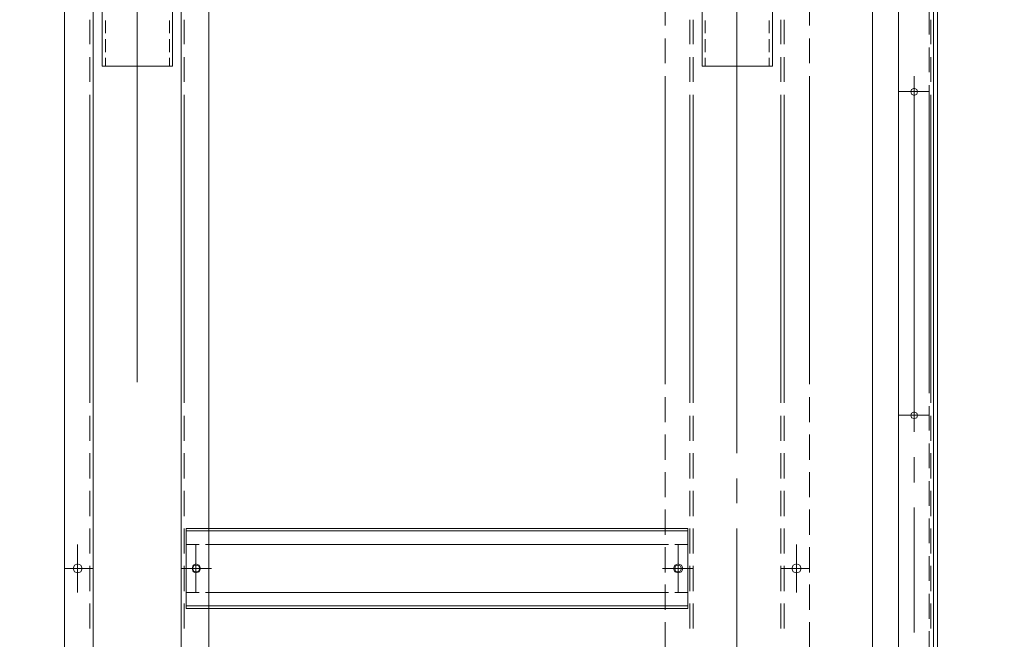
# Model space of a CAD drawing. Header units: millimetres. Extents: x -1469 to 52323, y -1368 to 13830.
# Tile 35 of 85: x 15044 to 15490, y 4770 to 5051. Entities that reach past the tile are written whole.
import ezdxf

# ---------------------------------------------------------------- set-up
doc = ezdxf.new("R2010")
doc.units = ezdxf.units.MM
doc.layers.add('A-CEILING-01', color=7, linetype='Continuous', lineweight=5, true_color=0xd56ca8)
doc.layers.add('A-CEILING-05', color=7, linetype='Continuous', lineweight=5, true_color=0x139b48)
doc.layers.add('ACMV-EQP-CHW', color=30, linetype='Continuous', true_color=0xff7f00)
doc.layers.add('RCP LAYOUT', color=9, linetype='Continuous', true_color=0x808080)

# ---------------------------------------------------------------- blocks, each defined once
blk = doc.blocks.new('A$C256bf26b')
at = {"layer": 'A-CEILING-01', "true_color": 0x808080}
h = blk.add_hatch(dxfattribs=at)
h.set_pattern_fill('ANSI37', color=8, scale=2000)
h.set_pattern_definition([(45, (0, 0), (-176.7767, 176.7767), []), (135, (0, 0), (-176.7767, -176.7767), [])])
edge = h.paths.add_edge_path()
edge.add_line((17350, 13380), (12020, 13380))
edge.add_line((12020, 13380), (12020, 13280))
edge.add_line((12020, 13280), (11820, 13280))
edge.add_line((11820, 13280), (11820, 13380))
edge.add_line((11820, 13380), (6090, 13380))
edge.add_line((6090, 13380), (6090, 13280))
edge.add_line((6090, 13280), (5890, 13280))
edge.add_line((5890, 13280), (5890, 13380))
edge.add_line((5890, 13380), (350, 13380))
edge.add_line((350, 13380), (200, 13380))
edge.add_line((200, 13380), (200, 4520))
edge.add_line((200, 4520), (650, 4520))
edge.add_line((650, 4520), (650, 4220))
edge.add_line((650, 4220), (200, 4220))
edge.add_line((200, 4220), (200, 3270))
edge.add_line((200, 3270), (3945, 3270))
edge.add_line((3945, 3270), (3945, 3920))
edge.add_line((3945, 3920), (6135, 3920))
edge.add_line((6135, 3920), (6135, 3270))
edge.add_line((6135, 3270), (9805, 3270))
edge.add_line((9805, 3270), (9805, 3070))
edge.add_line((9805, 3070), (10125.7, 3070))
edge.add_line((10125.7, 3070), (10125.7, 3423))
edge.add_line((10125.7, 3423), (11242.06, 4539.36))
edge.add_line((11242.06, 4539.36), (10770.13, 5011.3))
edge.add_line((10770.13, 5011.3), (11904.42, 6145.58))
edge.add_line((11904.42, 6145.58), (14298.83, 8540))
edge.add_line((14298.83, 8540), (14450, 8540))
edge.add_line((14450, 8540), (14450, 9620))
edge.add_line((14450, 9620), (14450, 12330))
edge.add_arc((15200, 12330), 750, 90, 180, ccw=False)
edge.add_line((15200, 13080), (17350, 13080))
edge.add_line((17350, 13080), (17350, 13380))
h.paths.add_polyline_path([(5890.13, 11294.23), (6090.12, 11294.23), (6090.12, 11094.22), (5890.13, 11094.22)], flags=16)
h.paths.add_polyline_path([(5890.13, 9330), (6090.12, 9330), (6090.12, 9129.99), (5890.13, 9129.99)], flags=16)
h.paths.add_polyline_path([(5890, 8418.41), (6090, 8418.41), (6090, 8218.41), (5890, 8218.41)], flags=16)
h.paths.add_polyline_path([(5890, 6030), (6090, 6030), (6090, 5829.99), (5890, 5829.99)], flags=16)
h.paths.add_polyline_path([(11820, 8418.41), (12020, 8418.41), (12020, 8218.41), (11820, 8218.41)], flags=16)
h.paths.add_polyline_path([(11820, 9330), (12020, 9330), (12020, 9129.99), (11820, 9129.99)], flags=16)
h.paths.add_polyline_path([(11820.13, 11294.23), (12020.12, 11294.23), (12020.12, 11094.22), (11820.13, 11094.22)], flags=16)
at = {"layer": 'A-CEILING-05', "true_color": 0x808080}
h = blk.add_hatch(dxfattribs=at)
h.set_pattern_fill('_USER', color=8, scale=600, double=1, pattern_type=0)
h.set_pattern_definition([(0, (17230, 9520), (0, 600), []), (90, (17230, 9520), (-600, 4e-14), [])])
h.paths.add_polyline_path([(15490.92, 3520), (14590, 3520), (14590, 9520), (17230, 9520), (17230, 3520), (16390.92, 3520)])
blk = doc.blocks.new('AHU-7.5TR-CARRIER')
at = {"layer": 'ACMV-EQP-CHW', "lineweight": 15}
for points in [[(-717.74, -237.83), (675.96, -237.83), (675.96, 0)], [(-718.91, -222.03), (704.92, -222.03), (704.92, -38.61)], [(-717.74, -220.27), (678.59, -220.27)], [(154.02, -224.08), (142.6, -224.08)], [(170.98, -224.08), (159.86, -224.08)], [(316.14, -224.08), (176.84, -224.08)], [(179.76, -237.83), (179.76, -224.08)], [(333.1, -224.08), (321.99, -224.08)], [(326.09, -237.83), (326.09, -224.08)], [(350.07, -224.08), (338.96, -224.08)], [(367.03, -224.08), (355.92, -224.08)], [(384, -224.08), (372.89, -224.08)], [(400.97, -224.08), (389.85, -224.08)], [(418.23, -224.08), (406.82, -224.08)], [(435.2, -224.08), (423.79, -224.08)], [(172.74, -230.81), (333.68, -230.81)], [(345.1, -230.81), (356.51, -230.81)], [(367.92, -230.81), (424.37, -230.81)], [(149.92, -278.2), (138.8, -278.2)], [(166.89, -278.2), (155.77, -278.2)], [(312.04, -278.2), (172.74, -278.2)], [(329.3, -278.2), (317.89, -278.2)], [(346.27, -278.2), (334.86, -278.2)], [(363.23, -278.2), (351.82, -278.2)], [(380.2, -278.2), (368.79, -278.2)], [(397.17, -278.2), (385.77, -278.2)], [(395.41, -278.2), (395.41, -291.07)], [(414.14, -278.2), (402.73, -278.2)], [(431.1, -278.2), (419.7, -278.2)], [(406.24, -284.05), (384.6, -284.05)], [(158.4, -289.61), (147.29, -289.61)], [(158.4, -291.07), (147.29, -291.07)], [(175.37, -289.61), (164.25, -289.61)], [(175.37, -291.07), (164.25, -291.07)], [(320.52, -289.61), (181.22, -289.61)], [(320.52, -291.07), (181.22, -291.07)], [(337.78, -289.61), (326.37, -289.61)], [(337.78, -291.07), (326.37, -291.07)], [(354.75, -289.61), (343.34, -289.61)], [(354.75, -291.07), (343.34, -291.07)], [(371.72, -289.61), (360.3, -289.61)], [(371.72, -291.07), (360.3, -291.07)], [(388.68, -289.61), (377.28, -289.61)], [(388.68, -291.07), (377.28, -291.07)], [(405.66, -289.61), (394.25, -289.61)], [(405.66, -291.07), (394.25, -291.07)], [(422.62, -289.61), (411.21, -289.61)], [(422.62, -291.07), (411.21, -291.07)], [(114.23, -326.77), (168.35, -326.77), (168.35, -294.88), (114.23, -294.88)], [(153.43, -296.34), (147.58, -296.34)], [(161.92, -296.34), (156.06, -296.34)], [(168.35, -296.34), (164.54, -296.34)], [(311.16, -310.97), (122.42, -310.97)], [(343.34, -310.97), (158.4, -310.97)], [(365.87, -310.97), (354.74, -310.97)], [(433.73, -310.97), (377.28, -310.97)], [(147.58, -325.29), (153.43, -325.29)], [(156.06, -325.29), (161.92, -325.29)], [(164.54, -325.29), (168.35, -325.29)], [(158.4, -330.86), (147.29, -330.86)], [(158.4, -332.32), (147.29, -332.32)], [(175.37, -330.86), (164.25, -330.86)], [(175.37, -332.32), (164.25, -332.32)], [(320.52, -330.86), (181.22, -330.86)], [(320.52, -332.32), (181.22, -332.32)], [(337.78, -330.86), (326.37, -330.86)], [(337.78, -332.32), (326.37, -332.32)], [(354.75, -330.86), (343.34, -330.86)], [(354.75, -332.32), (343.34, -332.32)], [(371.72, -330.86), (360.3, -330.86)], [(371.72, -332.32), (360.3, -332.32)], [(388.68, -330.86), (377.28, -330.86)], [(388.68, -332.32), (377.28, -332.32)], [(384, -333.2), (377.28, -333.2), (377.28, -343.43)], [(377.28, -333.2), (377.28, -337)], [(381.38, -333.2), (377.28, -333.2)], [(378.44, -339.05), (378.44, -333.2), (378.44, -350.46), (378.44, -356.01)], [(389.85, -333.2), (384, -333.2)], [(384.59, -333.2), (384.59, -339.05)], [(400.97, -333.2), (389.85, -333.2)], [(398.34, -333.2), (392.49, -333.2)], [(405.66, -330.86), (394.25, -330.86)], [(405.66, -332.32), (394.25, -332.32)], [(395.41, -330.86), (395.41, -343.43)], [(395.41, -344.61), (395.41, -330.86)], [(406.82, -333.2), (400.97, -333.2)], [(406.24, -339.05), (406.24, -333.2)], [(406.82, -333.2), (413.55, -333.2), (413.55, -343.43)], [(413.55, -333.2), (409.46, -333.2)], [(422.62, -330.86), (411.21, -330.86)], [(422.62, -332.32), (411.21, -332.32)], [(412.38, -333.2), (412.38, -343.43)], [(412.38, -339.05), (412.38, -333.2)], [(413.55, -337), (413.55, -333.2)], [(406.24, -337.58), (384.6, -337.58)], [(388.39, -337.58), (402.44, -337.58)], [(377.28, -339.93), (377.28, -343.43)], [(378.44, -341.97), (378.44, -347.53)], [(384.59, -341.97), (384.59, -347.53)], [(406.24, -347.53), (406.24, -341.97)], [(412.38, -347.53), (412.38, -341.97)], [(413.55, -339.93), (413.55, -343.43), (413.55, -549.97)], [(149.92, -343.43), (138.8, -343.43)], [(166.89, -343.43), (155.77, -343.43)], [(312.04, -343.43), (172.74, -343.43)], [(329.3, -343.43), (317.89, -343.43)], [(346.27, -343.43), (334.86, -343.43)], [(363.23, -343.43), (351.82, -343.43)], [(380.2, -343.43), (368.79, -343.43)], [(384.59, -343.43), (384.59, -350.46)], [(397.17, -343.43), (385.77, -343.43)], [(414.14, -343.43), (402.73, -343.43)], [(406.24, -343.43), (406.24, -350.46)], [(412.38, -343.43), (412.38, -350.46)], [(413.55, -549.97), (413.55, -343.43)], [(431.1, -343.43), (419.7, -343.43)], [(384.59, -350.46), (384.59, -356.01)], [(406.24, -356.01), (406.24, -350.46)], [(412.38, -356.01), (412.38, -350.46)], [(378.44, -356.01), (378.44, -367.42)], [(384.59, -356.01), (384.59, -367.42)], [(406.24, -356.01), (406.24, -367.42)], [(412.38, -356.01), (412.38, -367.42)], [(378.44, -358.94), (378.44, -364.5)], [(384.59, -358.94), (384.59, -364.5)], [(406.24, -364.5), (406.24, -358.94)], [(412.38, -364.5), (412.38, -358.94)], [(378.44, -367.42), (378.44, -372.98)], [(384.59, -367.42), (384.59, -372.98)], [(406.24, -372.98), (406.24, -367.42)], [(412.38, -372.98), (412.38, -367.42)], [(378.44, -372.98), (378.44, -384.39)], [(384.59, -372.98), (384.59, -384.39)], [(406.24, -372.98), (406.24, -384.39)], [(412.38, -372.98), (412.38, -384.39)], [(378.44, -375.9), (378.44, -381.46)], [(384.59, -375.9), (384.59, -381.46)], [(406.24, -381.46), (406.24, -375.91)], [(412.38, -381.46), (412.38, -375.91)], [(378.44, -384.39), (378.44, -390.24)], [(384.59, -384.39), (384.59, -390.24)], [(406.24, -390.24), (406.24, -384.39)], [(412.38, -390.24), (412.38, -384.39)], [(378.44, -390.24), (378.44, -401.35)], [(384.59, -390.24), (384.59, -401.35)], [(406.24, -390.24), (406.24, -401.35)], [(412.38, -390.24), (412.38, -401.35)], [(378.44, -392.88), (378.44, -398.72)], [(384.59, -392.88), (384.59, -398.72)], [(406.24, -398.72), (406.24, -392.88)], [(412.38, -398.72), (412.38, -392.87)], [(378.44, -401.36), (378.44, -407.21)], [(384.59, -401.36), (384.59, -407.21)], [(406.24, -407.21), (406.24, -401.35)], [(412.38, -407.21), (412.38, -401.35)], [(378.44, -407.21), (378.44, -418.32)], [(378.44, -409.84), (378.44, -415.69)], [(384.59, -407.21), (384.59, -418.32)], [(384.59, -409.84), (384.59, -415.69)], [(406.24, -407.21), (406.24, -418.32)], [(406.24, -415.69), (406.24, -409.84)], [(412.38, -407.21), (412.38, -418.32)], [(412.38, -415.69), (412.38, -409.84)], [(378.44, -418.33), (378.44, -424.18)], [(384.59, -418.33), (384.59, -424.18)], [(406.24, -424.18), (406.24, -418.33)], [(412.38, -424.18), (412.38, -418.32)], [(378.44, -424.18), (378.44, -435.29)], [(378.44, -426.81), (378.44, -432.66)], [(384.59, -424.18), (384.59, -435.29)], [(384.59, -426.81), (384.59, -432.66)], [(406.24, -424.18), (406.24, -435.29)], [(406.24, -432.66), (406.24, -426.81)], [(412.38, -424.18), (412.38, -435.29)], [(412.38, -432.66), (412.38, -426.81)], [(378.44, -435.29), (378.44, -441.14)], [(384.59, -435.29), (384.59, -441.14)], [(406.24, -441.14), (406.24, -435.29)], [(412.38, -441.14), (412.38, -435.29)], [(378.44, -441.14), (378.44, -452.26)], [(378.44, -443.77), (378.44, -449.62)], [(384.59, -441.14), (384.59, -452.26)], [(384.59, -443.77), (384.59, -449.62)], [(406.24, -441.14), (406.24, -452.26)], [(406.24, -449.62), (406.24, -443.78)], [(412.38, -441.14), (412.38, -452.26)], [(412.38, -449.62), (412.38, -443.78)], [(378.44, -452.26), (378.44, -458.11)], [(384.59, -452.26), (384.59, -458.11)], [(406.24, -458.11), (406.24, -452.26)], [(412.38, -458.11), (412.38, -452.26)], [(378.44, -458.11), (378.44, -469.22)], [(384.59, -458.11), (384.59, -469.22)], [(406.24, -458.11), (406.24, -469.22)], [(412.38, -458.11), (412.38, -469.22)], [(378.44, -460.75), (378.44, -466.59)], [(384.59, -460.75), (384.59, -466.59)], [(406.24, -466.59), (406.24, -460.74)], [(412.38, -466.59), (412.38, -460.74)], [(378.44, -469.22), (378.44, -475.08)], [(384.59, -469.22), (384.59, -475.08)], [(406.24, -475.08), (406.24, -469.22)], [(412.38, -475.08), (412.38, -469.22)], [(378.44, -475.08), (378.44, -486.19)], [(384.59, -475.08), (384.59, -486.19)], [(406.24, -475.08), (406.24, -486.19)], [(412.38, -475.08), (412.38, -486.19)], [(378.44, -477.71), (378.44, -483.56)], [(384.59, -477.71), (384.59, -483.56)], [(406.24, -483.56), (406.24, -477.71)], [(412.38, -483.56), (412.38, -477.71)], [(378.44, -486.2), (378.44, -492.05)], [(384.59, -486.2), (384.59, -492.05)], [(406.24, -492.05), (406.24, -486.19)], [(412.38, -492.04), (412.38, -486.19)], [(378.44, -492.04), (378.44, -503.16)], [(384.59, -492.04), (384.59, -503.16)], [(406.24, -492.04), (406.24, -503.16)], [(412.38, -492.04), (412.38, -503.16)], [(378.44, -494.68), (378.44, -500.53)], [(384.59, -494.68), (384.59, -500.53)], [(406.24, -500.52), (406.24, -494.68)], [(412.38, -500.52), (412.38, -494.68)], [(378.44, -503.16), (378.44, -509.01)], [(384.59, -503.16), (384.59, -509.01)], [(406.24, -509.01), (406.24, -503.16)], [(412.38, -509.01), (412.38, -503.16)], [(378.44, -509.01), (378.44, -520.13)], [(378.44, -511.64), (378.44, -517.49)], [(384.59, -509.01), (384.59, -520.13)], [(384.59, -511.64), (384.59, -517.49)], [(406.24, -509.01), (406.24, -520.13)], [(406.24, -517.49), (406.24, -511.64)], [(412.38, -509.01), (412.38, -520.13)], [(412.38, -517.49), (412.38, -511.64)], [(378.44, -520.12), (378.44, -525.98)], [(384.59, -520.12), (384.59, -525.98)], [(406.24, -525.98), (406.24, -520.13)], [(412.38, -525.98), (412.38, -520.13)], [(378.44, -525.98), (378.44, -537.39)], [(378.44, -528.61), (378.44, -534.46)], [(384.59, -525.98), (384.59, -537.39)], [(384.59, -528.61), (384.59, -534.46)], [(406.24, -525.98), (406.24, -537.39)], [(406.24, -534.46), (406.24, -528.61)], [(412.38, -525.98), (412.38, -537.39)], [(412.38, -534.46), (412.38, -528.61)], [(378.44, -537.39), (378.44, -542.95)], [(384.59, -537.39), (384.59, -542.95)], [(406.24, -542.95), (406.24, -537.38)], [(412.38, -542.95), (412.38, -537.39)], [(378.44, -542.95), (378.44, -549.97)], [(384.59, -542.95), (384.59, -549.97)], [(406.24, -542.95), (406.24, -549.97)], [(412.38, -542.95), (412.38, -549.97)], [(378.44, -545.87), (378.44, -551.43)], [(384.59, -545.87), (384.59, -551.43)], [(406.24, -551.43), (406.24, -545.87)], [(412.38, -551.42), (412.38, -545.87)], [(702.87, -615.2), (-744.36, -615.2), (-744.36, -549.97), (702.87, -549.97)], [(377.28, -549.97), (377.28, -560.21)], [(377.28, -549.97), (377.28, -553.48)], [(378.44, -549.97), (378.44, -560.21)], [(395.41, -562.54), (395.41, -548.79)], [(395.41, -549.97), (395.41, -562.54)], [(412.38, -549.97), (412.38, -560.21)], [(413.55, -549.97), (413.55, -560.21)], [(413.55, -553.48), (413.55, -549.97)], [(377.28, -556.4), (377.28, -560.21)], [(378.44, -554.35), (378.44, -560.21)], [(384.59, -554.35), (384.59, -560.21)], [(406.24, -555.82), (384.6, -555.82)], [(388.39, -555.82), (402.44, -555.82)], [(406.24, -560.21), (406.24, -554.35)], [(412.38, -560.21), (412.38, -554.35)], [(413.55, -560.21), (413.55, -556.4)], [(158.4, -561.08), (147.29, -561.08)], [(175.37, -561.08), (164.25, -561.08)], [(320.52, -561.08), (181.22, -561.08)], [(337.78, -561.08), (326.37, -561.08)], [(354.75, -561.08), (343.34, -561.08)], [(371.72, -561.08), (360.3, -561.08)], [(384, -560.21), (377.28, -560.21)], [(377.28, -560.21), (381.37, -560.21)], [(388.68, -561.08), (377.28, -561.08)], [(384, -560.21), (389.85, -560.21)], [(400.97, -560.21), (389.85, -560.21)], [(392.49, -560.21), (398.34, -560.21)], [(405.66, -561.08), (394.25, -561.08)], [(400.97, -560.21), (406.82, -560.21)], [(413.55, -560.21), (406.82, -560.21)], [(409.45, -560.21), (413.55, -560.21)], [(422.62, -561.08), (411.21, -561.08)], [(675.66, -562.54), (-717.44, -562.54)], [(114.23, -598.23), (168.35, -598.23), (168.35, -566.35), (114.23, -566.35)], [(153.43, -567.81), (147.58, -567.81)], [(161.92, -567.81), (156.06, -567.81)], [(168.35, -567.81), (164.54, -567.81)], [(311.16, -582.44), (122.42, -582.44)], [(147.58, -596.77), (153.43, -596.77)], [(156.06, -596.77), (161.92, -596.77)], [(164.54, -596.77), (168.35, -596.77)], [(675.66, -602.33), (-717.44, -602.33)], [(158.4, -603.79), (147.29, -603.79)], [(175.37, -603.79), (164.25, -603.79)], [(320.52, -603.79), (181.22, -603.79)], [(337.78, -603.79), (326.37, -603.79)], [(354.75, -603.79), (343.34, -603.79)], [(371.72, -603.79), (360.3, -603.79)], [(388.68, -603.79), (377.28, -603.79)], [(405.66, -603.79), (394.25, -603.79)], [(395.41, -602.33), (395.41, -615.2)], [(422.62, -603.79), (411.21, -603.79)], [(406.24, -609.35), (384.59, -609.35)]]:
    blk.add_lwpolyline(points, dxfattribs=at)
for points in [[(158.4, -223.2), (147.29, -223.2)], [(175.37, -223.2), (164.25, -223.2)], [(320.52, -223.2), (181.22, -223.2)], [(337.78, -223.2), (326.37, -223.2)], [(354.74, -223.2), (343.34, -223.2)], [(371.72, -223.2), (360.3, -223.2)], [(388.68, -223.2), (377.28, -223.2)], [(405.65, -223.2), (394.25, -223.2)], [(422.62, -223.2), (411.21, -223.2)], [(181.51, -230.81), (180.93, -229.64), (179.76, -229.35), (178.88, -229.64), (178.3, -230.81), (178.88, -231.98), (179.76, -232.27), (180.93, -231.98)], [(327.55, -230.81), (327.25, -229.64), (326.09, -229.35), (325.21, -229.64), (324.62, -230.81), (325.21, -231.98), (326.09, -232.27), (327.25, -231.98)], [(397.46, -284.05), (396.88, -282.59), (395.41, -282), (393.95, -282.59), (393.36, -284.05), (393.95, -285.51), (395.41, -286.1), (396.88, -285.51)], [(397.46, -337.58), (396.88, -336.13), (395.41, -335.54), (393.95, -336.13), (393.36, -337.58), (393.95, -339.05), (395.41, -339.63), (396.88, -339.05)], [(395.41, -336.13), (394.24, -336.71), (393.95, -337.58), (394.24, -338.76), (395.41, -339.05), (396.58, -338.76), (396.88, -337.58), (396.58, -336.71)], [(377.28, -549.97), (377.28, -343.43)], [(397.46, -555.82), (396.88, -554.35), (395.41, -553.76), (393.95, -554.35), (393.36, -555.82), (393.95, -556.99), (395.41, -557.56), (396.88, -556.99)], [(395.41, -554.06), (394.24, -554.65), (393.95, -555.82), (394.24, -556.69), (395.41, -557.28), (396.58, -556.69), (396.88, -555.82), (396.58, -554.65)], [(397.46, -609.35), (396.88, -607.89), (395.41, -607.3), (393.95, -607.89), (393.36, -609.35), (393.95, -610.81), (395.41, -611.4), (396.88, -610.81)]]:
    blk.add_lwpolyline(points, close=True, dxfattribs=at)

msp = doc.modelspace()

# ---------------------------------------------------------------- block references
at = {"rotation": 269.9999999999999}
msp.add_blockref('AHU-7.5TR-CARRIER', (15680, 5197.91), dxfattribs=at)
at = {"layer": 'RCP LAYOUT'}
msp.add_blockref('A$C256bf26b', (0, 0), dxfattribs=at)

doc.saveas('drawing.dxf')
